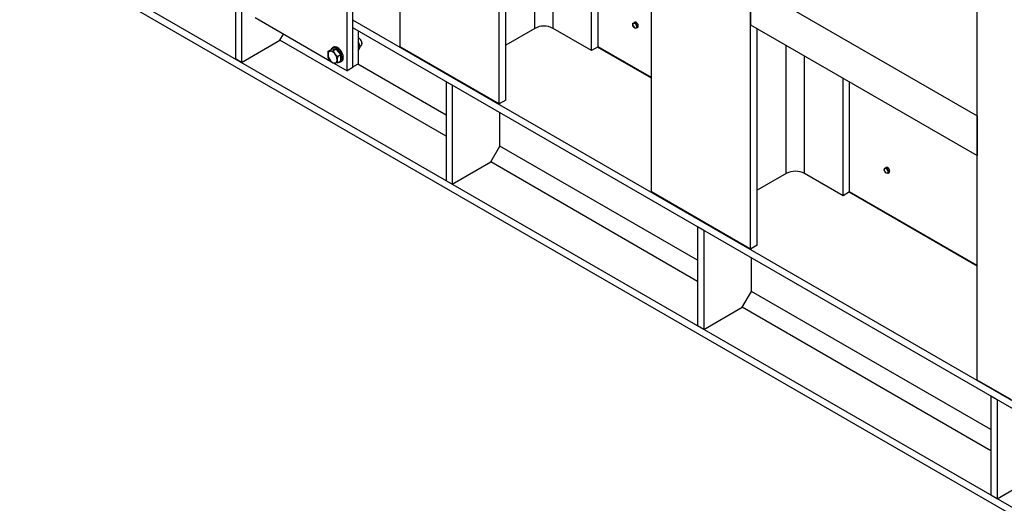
# Model space of a CAD drawing. Header units: millimetres. Extents: x 0 to 25230, y 0 to 17820.
# Tile 101 of 214: x 14819 to 16647, y 7870 to 8768. Entities that reach past the tile are written whole.
import ezdxf

# ---------------------------------------------------------------- set-up
doc = ezdxf.new("R2010")
doc.units = ezdxf.units.MM
doc.linetypes.add('SLD-Sólida', pattern=[0])
doc.layers.add('REFERÊNCIAS', color=9, linetype='SLD-Sólida')

msp = doc.modelspace()

# ---------------------------------------------------------------- linework, layer by layer
at = {"layer": 'REFERÊNCIAS', "linetype": 'SLD-Sólida', "lineweight": 25, "ltscale": 30}
for p, q in [((16176.1, 8342.3), (16176.1, 9832.9)), ((16596.8, 8099), (16596.8, 9590)), ((15525.5, 8717.8), (15525.5, 9183.3)), ((15709.4, 8611.7), (15709.4, 9077.1)), ((15721.8, 8618.8), (15721.8, 9021)), ((15775.5, 8751.9), (15775.5, 8990)), ((15809.4, 8751.9), (15809.4, 8970.4)), ((15880.9, 8710.7), (15880.9, 8929.1)), ((15893.2, 8717.8), (15893.2, 8922)), ((18904.7, 6553.5), (14819.4, 8911.9)), ((15992.2, 8448.4), (15992.2, 8913.8)), ((18904.7, 6567.8), (14872.4, 8895.6)), ((15427.1, 8673.3), (15427.1, 8883.1)), ((15437.8, 8679.4), (15437.8, 8889.3)), ((16176.1, 8832.2), (16596.8, 8589.3)), ((16176.1, 8832.2), (16176.1, 8758.7)), ((15219.7, 8793.1), (15219.7, 8695.1)), ((15231, 8786.5), (15231, 8688.5)), ((15256.3, 8771.9), (15398.1, 8690)), ((17791, 7408.7), (15437.8, 8767.2)), ((15957.5, 8759), (15957.6, 8761.4)), ((15957.6, 8761.4), (15960.3, 8763)), ((15957.6, 8761.4), (15959.2, 8761.5)), ((15959.2, 8754.4), (15957.6, 8756.7)), ((15959.2, 8761.5), (15961.2, 8761.8)), ((15961.2, 8752.3), (15959.2, 8754.4)), ((15962, 8763.1), (15960.3, 8763)), ((15961.2, 8761.8), (15963.8, 8763.3)), ((15961.2, 8761.8), (15962.8, 8759.5)), ((15963.8, 8763.3), (15962, 8763.1)), ((15962.8, 8759.5), (15964.7, 8757.4)), ((15965.6, 8761.1), (15963.8, 8763.3)), ((15964.5, 8762.4), (15964.5, 8762.4)), ((15964.7, 8757.4), (15964.5, 8754.9)), ((15964.7, 8757.4), (15967.3, 8758.9)), ((15967.3, 8758.9), (15965.6, 8761.1)), ((15967.3, 8756.5), (15967.3, 8758.9)), ((15967.3, 8754.2), (15967.3, 8756.5)), ((15967.4, 8757.2), (15967.5, 8757.2)), ((16176.1, 8758.7), (16596.8, 8515.8)), ((15302.4, 8729.8), (15309.1, 8741.4)), ((17791, 7394.4), (15437.8, 8752.9)), ((15447.7, 8747.2), (15447.7, 8685.9)), ((15775.5, 8751.9), (15721.8, 8720.9)), ((15880.9, 8710.7), (15809.4, 8751.9)), ((15962.8, 8752.4), (15961.2, 8752.3)), ((15964.7, 8752.6), (15962.8, 8752.4)), ((15964.7, 8752.6), (15967.3, 8754.2)), ((16188.5, 8349.4), (16188.5, 8751.6)), ((15231, 8688.5), (15302.4, 8729.8)), ((15611, 8551.6), (15302.4, 8729.8)), ((15448.8, 8724.8), (15447.7, 8727)), ((15451.5, 8718.4), (15447.7, 8716.2)), ((15451.5, 8718.4), (15448.8, 8724.8)), ((15449.8, 8732.9), (15449.1, 8733.3)), ((15451.3, 8718.8), (15453.1, 8719.8)), ((15454.7, 8723.5), (15454.7, 8724.3)), ((15709.4, 8611.7), (15525.5, 8717.8)), ((15893.2, 8717.8), (15880.9, 8710.7)), ((15992.2, 8660.7), (15893.2, 8717.8)), ((16242.2, 8482.5), (16242.2, 8720.5)), ((15391.7, 8703.4), (15392, 8709.3)), ((15392, 8709.3), (15398.5, 8713)), ((15392, 8709.3), (15395.9, 8709.5)), ((15395.9, 8709.5), (15400.5, 8710)), ((15397.5, 8713), (15397.3, 8712.3)), ((15402.8, 8713.4), (15398.5, 8713)), ((15402, 8716.9), (15399.8, 8715.7)), ((15400.5, 8710), (15407, 8713.8)), ((15400.5, 8710), (15404.4, 8704.6)), ((15407, 8713.8), (15402.8, 8713.4)), ((15404.4, 8704.6), (15409, 8699.5)), ((15411.2, 8708.5), (15407, 8713.8)), ((15409, 8699.5), (15408.6, 8693.6)), ((15409, 8699.5), (15415.5, 8703.2)), ((15415.5, 8703.2), (15411.2, 8708.5)), ((15415.5, 8697.6), (15415.5, 8703.2)), ((15447.7, 8710.1), (15449.9, 8714.5)), ((15447.7, 8710.1), (15447.7, 8710.1)), ((15992.2, 8659.4), (15892.1, 8717.2)), ((16276.1, 8482.5), (16276.1, 8700.9)), ((15231, 8688.5), (15219.7, 8695.1)), ((15395.9, 8692.5), (15392, 8698)), ((15400.5, 8687.4), (15395.9, 8692.5)), ((15404.4, 8687.6), (15400.5, 8687.4)), ((15402.5, 8687.5), (15427.1, 8673.3)), ((15409, 8688.2), (15404.4, 8687.6)), ((15409, 8688.2), (15415.5, 8691.9)), ((15414.8, 8689.7), (15417, 8690.9)), ((15415.5, 8691.9), (15415.5, 8697.6)), ((15437.8, 8680.2), (15447.7, 8685.9)), ((15611, 8590.8), (15446.9, 8685.5)), ((15437.8, 8679.4), (15427.1, 8673.3)), ((15622.3, 8646.4), (15611, 8652.9)), ((15611, 8652.9), (15611, 8469.2)), ((15622.3, 8646.4), (15622.3, 8462.6)), ((16347.6, 8441.3), (16347.6, 8659.7)), ((16359.9, 8448.4), (16359.9, 8652.6)), ((15721.8, 8618.8), (15709.4, 8611.7)), ((15710.7, 8533.3), (15710.7, 8595.3)), ((16596.8, 8589.3), (16596.8, 8515.8)), ((15693.7, 8503.9), (15710.7, 8533.3)), ((16077.7, 8321.4), (15710.7, 8533.3)), ((15622.3, 8462.6), (15693.7, 8503.9)), ((16077.7, 8282.2), (15693.7, 8503.9)), ((16242.2, 8482.5), (16188.5, 8451.5)), ((16347.6, 8441.3), (16276.1, 8482.5)), ((16424.2, 8489.6), (16424.3, 8492)), ((16424.3, 8492), (16427, 8493.6)), ((16424.3, 8492), (16425.9, 8492.1)), ((16425.9, 8485), (16424.3, 8487.3)), ((16425.9, 8492.1), (16427.9, 8492.3)), ((16427.9, 8482.9), (16425.9, 8485)), ((16428.7, 8493.7), (16427, 8493.6)), ((16427.9, 8492.3), (16430.5, 8493.9)), ((16427.9, 8492.3), (16429.5, 8490.1)), ((16429.5, 8483), (16427.9, 8482.9)), ((16430.5, 8493.9), (16428.7, 8493.7)), ((16429.5, 8490.1), (16431.4, 8487.9)), ((16431.4, 8483.2), (16429.5, 8483)), ((16432.3, 8491.7), (16430.5, 8493.9)), ((16431.2, 8493), (16431.2, 8493)), ((16431.4, 8487.9), (16431.2, 8485.5)), ((16431.4, 8487.9), (16434, 8489.5)), ((16431.4, 8483.2), (16434, 8484.8)), ((16434, 8489.5), (16432.3, 8491.7)), ((16434, 8487.1), (16434, 8489.5)), ((16434, 8484.8), (16434, 8487.1)), ((16434.1, 8487.8), (16434.2, 8487.8)), ((15622.3, 8462.6), (15611, 8469.2)), ((16176.1, 8342.3), (15992.2, 8448.4)), ((16359.9, 8448.4), (16347.6, 8441.3)), ((16596.8, 8310.3), (16358.8, 8447.7)), ((16596.8, 8311.7), (16359.9, 8448.4)), ((16089, 8376.9), (16077.7, 8383.5)), ((16077.7, 8383.5), (16077.7, 8199.8)), ((16089, 8376.9), (16089, 8193.2)), ((16188.5, 8349.4), (16176.1, 8342.3)), ((16177.4, 8263.8), (16177.4, 8325.9)), ((16160.4, 8234.4), (16177.4, 8263.8)), ((16622.2, 8007.1), (16177.4, 8263.8)), ((16089, 8193.2), (16160.4, 8234.4)), ((16622.2, 7967.9), (16160.4, 8234.4)), ((16089, 8193.2), (16077.7, 8199.8)), ((16660.4, 8062.3), (16596.8, 8099)), ((16633.5, 8062.6), (16622.2, 8069.2)), ((16622.2, 8069.2), (16622.2, 7885.4)), ((16633.5, 8062.6), (16633.5, 7878.9)), ((16633.5, 7878.9), (16704.9, 7920.1)), ((16633.5, 7878.9), (16622.2, 7885.4))]:
    msp.add_line(p, q, dxfattribs=at)
at = {"layer": 'REFERÊNCIAS', "linetype": 'SLD-Sólida', "lineweight": 25, "ltscale": 30, "flags": 128}
for points in [[(15961.7, 8763.1), (15962.3, 8763.2), (15962.7, 8763.2)], [(15967.6, 8756.6), (15967.4, 8757.8), (15967.3, 8758.1)], [(15967.3, 8755.3), (15967.4, 8755.5), (15967.6, 8756.6)], [(15454.7, 8723.5), (15454.6, 8725), (15454.2, 8726.5), (15453.6, 8728.1), (15452.7, 8729.6), (15451.7, 8731), (15450.6, 8732.2), (15449.4, 8733.1), (15448.2, 8733.7), (15447.7, 8733.9)], [(15395.9, 8709.5), (15395, 8709.3), (15394.1, 8708.9), (15393.4, 8708.4), (15392.8, 8707.7), (15392.3, 8706.8), (15392, 8705.8), (15391.7, 8704.7), (15391.7, 8703.4)], [(15404.4, 8704.6), (15403.4, 8705.7), (15402.3, 8706.7), (15401.3, 8707.6), (15400.1, 8708.3), (15399, 8708.9), (15398, 8709.3), (15396.9, 8709.5), (15395.9, 8709.5)], [(15410.7, 8689.1), (15410.8, 8689.1), (15412.3, 8689), (15413.7, 8689.2), (15414.9, 8689.7), (15416, 8690.6), (15416.8, 8691.7), (15417.4, 8693), (15417.8, 8694.6), (15418, 8696.4), (15417.8, 8698.4), (15417.5, 8700.4), (15416.9, 8702.5), (15416.1, 8704.6), (15415.1, 8706.6), (15413.9, 8708.6), (15412.5, 8710.4), (15411, 8712), (15409.5, 8713.5), (15407.9, 8714.6), (15406.2, 8715.5), (15404.6, 8716.1), (15403.1, 8716.4), (15401.7, 8716.3), (15400.4, 8715.9), (15399.2, 8715.3), (15398.3, 8714.3), (15397.5, 8713), (15397.5, 8713)], [(15401.9, 8713.3), (15403.1, 8713.6), (15404.4, 8713.6)], [(15417, 8690.9), (15417, 8691), (15418.1, 8691.8), (15418.9, 8692.9), (15419.5, 8694.3), (15419.9, 8695.9), (15420.1, 8697.7), (15420, 8699.6), (15419.6, 8701.6), (15419, 8703.7), (15418.2, 8705.8), (15417.2, 8707.9), (15416, 8709.8), (15414.6, 8711.6), (15413.2, 8713.3), (15411.6, 8714.7), (15410, 8715.8), (15408.4, 8716.7), (15406.8, 8717.3), (15405.2, 8717.6), (15403.8, 8717.5), (15402.5, 8717.2), (15402, 8716.9)], [(15395.9, 8692.5), (15396.9, 8691.3), (15398, 8690.3), (15399, 8689.4), (15400.1, 8688.7), (15401.3, 8688.2), (15402.3, 8687.8), (15403.4, 8687.6), (15404.4, 8687.6)], [(15404.4, 8687.6), (15405.3, 8687.8), (15406.1, 8688.1), (15406.9, 8688.7), (15407.5, 8689.4), (15408, 8690.2), (15408.3, 8691.3), (15408.6, 8692.4), (15408.6, 8693.6)], [(16428.4, 8493.7), (16429, 8493.8), (16429.4, 8493.8)], [(16434.2, 8487.2), (16434.1, 8488.4), (16434, 8488.7)], [(16434, 8485.9), (16434.1, 8486.1), (16434.2, 8487.2)]]:
    msp.add_lwpolyline(points, dxfattribs=at)
at = {"layer": 'REFERÊNCIAS', "linetype": 'SLD-Sólida', "lineweight": 25, "ltscale": 900}
for centre, radius, start, end in [((15792.5, 8719.2), 36.9, 62.6097, 117.3903), ((15959.6, 8759.4), 2.2, 100.5468, 189.2519), ((15965.1, 8759.4), 7.67, 182.6393, 219.7721), ((15959, 8757), 4.56, 33.4349, 86.5705), ((15963.1, 8757), 4.56, 213.4349, 266.5705), ((15962.4, 8761.2), 2.15, 72.7618, 117.3143), ((15956.9, 8754.6), 7.67, 2.6393, 39.7721), ((15962.4, 8754.6), 2.2, 280.5468, 9.2519), ((15959.6, 8756.2), 7.92, 24.9434, 52.6457), ((15959.6, 8756.2), 7.85, 26.872, 50.7172), ((15962.8, 8756.7), 4.67, 345.5647, 14.4353), ((15444.1, 8723.9), 10.7, 2.3949, 57.5997), ((15450.8, 8723.1), 3.96, 305.1269, 6.1853), ((15410.1, 8704.3), 18.4, 182.6393, 219.7721), ((15390.2, 8692.8), 18.4, 2.6393, 39.7721), ((15396.9, 8696.7), 19, 26.968, 50.6212), ((15404.6, 8698), 11.2, 345.5647, 14.4353), ((16259.2, 8449.7), 36.9, 62.6097, 117.3903), ((16426.3, 8489.9), 2.2, 100.5468, 189.2519), ((16431.8, 8489.9), 7.67, 182.6393, 219.7721), ((16425.7, 8487.5), 4.56, 33.4349, 86.5705), ((16429.7, 8487.5), 4.56, 213.4349, 266.5705), ((16429.1, 8491.7), 2.15, 72.7618, 117.3143), ((16423.6, 8485.2), 7.67, 2.6393, 39.7721), ((16429.1, 8485.2), 2.2, 280.5468, 9.2519), ((16426.3, 8486.8), 7.92, 24.9434, 52.6457), ((16426.3, 8486.8), 7.85, 26.872, 50.7172), ((16429.5, 8487.3), 4.67, 345.5647, 14.4353)]:
    msp.add_arc(centre, radius, start, end, dxfattribs=at)
at = {"layer": 'REFERÊNCIAS', "linetype": 'SLD-Sólida', "lineweight": 25, "ltscale": 30}
for points, knots in [([(15957.6, 8756.7), (15957.6, 8756.9), (15957.5, 8757.6), (15957.5, 8758.4), (15957.5, 8759)], [0, 0, 0, 0, 0.251673, 1, 1, 1, 1]), ([(15964.5, 8754.9), (15964.6, 8754.3), (15964.6, 8753.6), (15964.7, 8752.8), (15964.7, 8752.6)], [0, 0, 0, 0, 0.748327, 1, 1, 1, 1]), ([(15449.9, 8714.5), (15450.4, 8715.5), (15451, 8716.8), (15451.4, 8718.1), (15451.5, 8718.4)], [0, 0, 0, 0, 0.748327, 1, 1, 1, 1]), ([(15392, 8698), (15392, 8698.4), (15391.8, 8700.2), (15391.7, 8702), (15391.7, 8703.4)], [0, 0, 0, 0, 0.251673, 1, 1, 1, 1]), ([(15408.6, 8693.6), (15408.7, 8692.2), (15408.7, 8690.4), (15408.9, 8688.6), (15409, 8688.2)], [0, 0, 0, 0, 0.748327, 1, 1, 1, 1]), ([(16424.3, 8487.3), (16424.3, 8487.5), (16424.2, 8488.2), (16424.2, 8489), (16424.2, 8489.6)], [0, 0, 0, 0, 0.251673, 1, 1, 1, 1]), ([(16431.2, 8485.5), (16431.3, 8484.9), (16431.3, 8484.1), (16431.4, 8483.4), (16431.4, 8483.2)], [0, 0, 0, 0, 0.748327, 1, 1, 1, 1])]:
    msp.add_open_spline(points, degree=3, knots=knots, dxfattribs=at)

doc.saveas('drawing.dxf')
